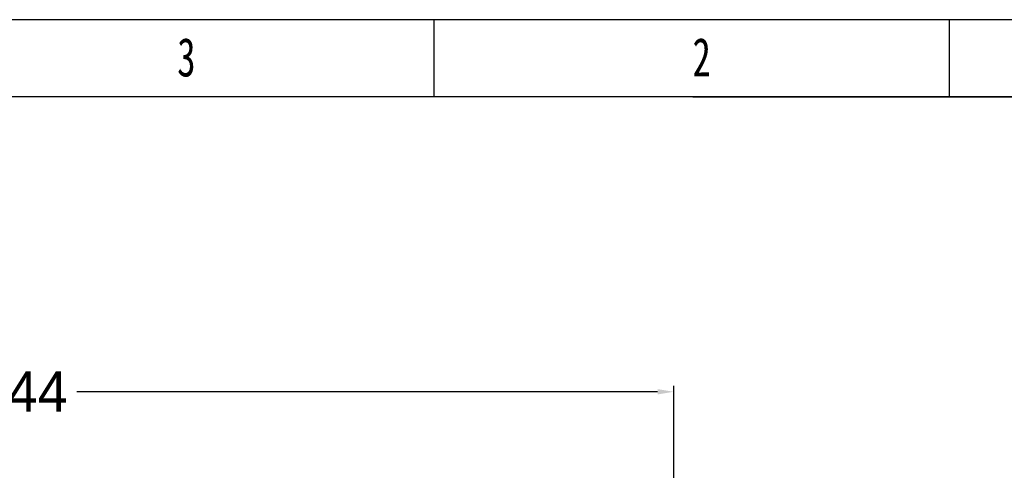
# Model space of a CAD drawing. Header units: millimetres. Extents: x 1476 to 3743, y -156 to 1447.
# Tile 69 of 70: x 2990 to 3477, y 1224 to 1447. Entities that reach past the tile are written whole.
import ezdxf

# ---------------------------------------------------------------- set-up
doc = ezdxf.new("R2010")
doc.units = ezdxf.units.MM
doc.styles.add('样式 1', font='SimSun.ttf', dxfattribs={"width": 0.7, "height": 2.5})
doc.dimstyles.get("Standard").update_dxf_attribs({"dimtxt": 20, "dimasz": 8, "dimexe": 3, "dimexo": 5, "dimgap": 0.09, "dimtad": 0, "dimtih": 1, "dimtoh": 1, "dimdsep": 46, "dimtxsty": 'Standard', "dimcen": 0.09, "dimadec": 0, "dimazin": 0, "dimtfac": 1, "dimtofl": 0, "dimtmove": 0, "dimatfit": 3, "dimfxl": 1, "dimtolj": 1, "dimtzin": 0, "dimarcsym": 0})

# ---------------------------------------------------------------- blocks, each defined once
blk = doc.blocks.new('*D3')
at = {"color": 0, "lineweight": -2, "transparency": 16777216}
for p, q in [((2669.74, 1084.02), (2669.74, 1266.31)), ((3313.71, 1101.11), (3313.71, 1266.31)), ((2677.74, 1263.31), (2964.97, 1263.31)), ((3305.71, 1263.31), (3018.48, 1263.31))]:
    blk.add_line(p, q, dxfattribs=at)
at = {"color": 0, "lineweight": 18, "transparency": 16777216}
for points in [[(2677.74, 1264.65), (2677.74, 1261.98), (2669.74, 1263.31)], [(3305.71, 1264.65), (3305.71, 1261.98), (3313.71, 1263.31)]]:
    blk.add_solid(points, dxfattribs=at)
at = {"layer": 'Defpoints', "color": 0, "lineweight": 18, "transparency": 16777216}
for p in [(3313.71, 1263.31), (3313.71, 1096.11), (2669.74, 1079.02)]:
    blk.add_point(p, dxfattribs=at)
at = {"color": 0, "lineweight": 18, "transparency": 16777216, "insert": (2991.73, 1263.31), "char_height": 20, "attachment_point": 5}
blk.add_mtext('\\A1;644', dxfattribs=at)
blk = doc.blocks.new('图框')
at = {"lineweight": -3}
for p, q in [((2267.32, 1603.15), (0, 1603.15)), ((1719.57, 1564.98), (1719.57, 1603.15)), ((1974.36, 1564.98), (1974.36, 1603.15)), ((2229.15, 1564.98), (38.17, 1564.98)), ((1847.44, 1564.98), (2229.15, 1564.98))]:
    blk.add_line(p, q, dxfattribs=at)
at = {"lineweight": -3, "char_height": 19.0852, "attachment_point": 1, "style": '样式 1'}
for s, insert, width in [('{\\fSimSun|b0|i0|c134|p2;3}', (1592.48, 1594.15), 7.9804), ('{\\fSimSun|b0|i0|c134|p2;2}', (1847.27, 1594.15), 9.306)]:
    blk.add_mtext(s, dxfattribs=dict(at, insert=insert, width=width))

msp = doc.modelspace()

# ---------------------------------------------------------------- block references
msp.add_blockref('图框', (1475.709, -155.84))

# ---------------------------------------------------------------- dimensions: what is measured, and where the dimension line sits
at = {"lineweight": 18}
dim = msp.add_linear_dim(base=(3313.714, 1263.315), p1=(2669.742, 1079.022), p2=(3313.714, 1096.112), text='644', dimstyle='Standard', dxfattribs=at)
dim.commit()
dim.dimension.update_dxf_attribs({"geometry": '*D3', "text_midpoint": (2991.728, 1263.315)})

doc.saveas('drawing.dxf')
